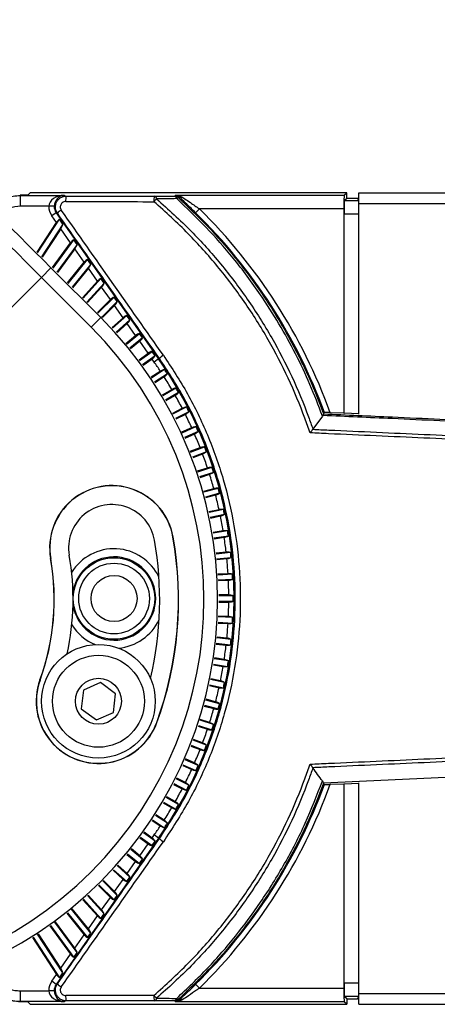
# Model space of a CAD drawing. Header units: millimetres. Extents: x 0 to 420, y 0 to 297.
# Tile 43 of 69: x 172 to 178, y 176 to 189. Entities that reach past the tile are written whole.
import ezdxf

# ---------------------------------------------------------------- set-up
doc = ezdxf.new("R2010")
doc.units = ezdxf.units.MM

msp = doc.modelspace()

# ---------------------------------------------------------------- linework, layer by layer
at = {"color": 7, "linetype": 'Continuous', "lineweight": 25}
for p, q in [((172.2533, 186.58924), (172.25445, 186.5867)), ((172.35112, 186.58924), (172.2533, 186.58924)), ((172.25445, 186.5867), (172.83571, 186.5867)), ((172.25445, 186.44356), (172.25445, 186.5867)), ((172.35112, 186.58924), (172.38237, 186.6205)), ((176.571, 186.62172), (172.45394, 186.62172)), ((172.83571, 186.5867), (172.86115, 186.57665)), ((174.29227, 186.57722), (174.31121, 186.58731)), ((174.31121, 186.58731), (176.53659, 186.58731)), ((176.53659, 186.58731), (176.571, 186.62172)), ((176.53784, 186.51698), (176.571, 186.55014)), ((176.571, 186.55014), (176.571, 186.62172)), ((176.571, 186.55014), (176.71416, 186.55014)), ((176.73074, 186.51698), (176.71416, 186.55014)), ((176.73228, 186.62172), (210.37465, 186.62172)), ((176.73228, 186.47856), (176.73228, 186.62172)), ((172.63028, 186.44356), (172.25445, 186.44356)), ((172.70178, 186.44237), (172.63028, 186.44356)), ((174.57118, 186.35736), (174.62131, 186.40839)), ((176.53352, 186.40839), (174.62131, 186.40839)), ((176.53352, 186.40839), (176.53352, 183.70352)), ((176.53784, 186.51698), (176.73074, 186.51698)), ((176.73228, 186.47856), (210.37465, 186.47856)), ((176.73228, 183.69234), (176.73228, 186.47856)), ((172.72772, 186.35782), (172.66911, 186.31678)), ((172.73132, 186.22793), (172.66911, 186.31678)), ((172.72772, 186.35782), (174.08269, 184.42273)), ((172.74362, 186.35155), (172.72772, 186.35782)), ((176.53477, 183.70597), (176.53477, 186.33806)), ((176.73228, 186.33806), (176.53477, 186.33806)), ((172.47584, 185.83453), (172.73132, 186.22793)), ((172.48282, 185.82614), (172.77141, 186.27052)), ((172.81608, 186.20672), (172.53502, 185.77393)), ((172.78889, 186.14572), (172.54311, 185.76726)), ((172.81608, 186.20672), (172.77141, 186.27052)), ((172.91864, 185.96041), (172.78889, 186.14572)), ((172.67934, 185.63103), (172.91864, 185.96041)), ((172.6862, 185.62275), (172.96056, 186.00038)), ((173.00437, 185.93782), (172.7379, 185.57105)), ((173.00437, 185.93782), (172.96056, 186.00038)), ((172.97509, 185.87979), (172.74596, 185.56441)), ((173.09925, 185.70248), (172.97509, 185.87979)), ((172.53233, 185.50162), (172.65879, 185.62808)), ((172.65879, 185.62808), (173.31678, 184.97009)), ((172.87939, 185.43098), (173.09925, 185.70248)), ((172.88617, 185.42279), (173.14295, 185.73989)), ((173.18604, 185.67836), (172.93751, 185.37145)), ((173.15477, 185.62318), (172.94555, 185.36482)), ((173.18604, 185.67836), (173.14295, 185.73989)), ((173.27443, 185.45229), (173.15477, 185.62318)), ((171.7993, 184.76859), (172.53233, 185.50162)), ((173.19032, 184.84363), (172.53233, 185.50162)), ((173.07716, 185.23321), (173.27443, 185.45229)), ((173.08387, 185.22508), (173.31989, 185.48721)), ((173.3624, 185.4265), (173.135, 185.17395)), ((173.32921, 185.37406), (173.14305, 185.16732)), ((173.3624, 185.4265), (173.31989, 185.48721)), ((173.44535, 185.2082), (173.32921, 185.37406)), ((173.28042, 185.02853), (173.49253, 185.24064)), ((173.53459, 185.18058), (173.49253, 185.24064)), ((173.27376, 185.03661), (173.44535, 185.2082)), ((173.53459, 185.18058), (173.33148, 184.97747)), ((173.49954, 185.1308), (173.33954, 184.97079)), ((173.61306, 184.96867), (173.49954, 185.1308)), ((173.19032, 184.84363), (173.31678, 184.97009)), ((173.31678, 184.97009), (173.32782, 184.98114)), ((173.47378, 184.82924), (173.66196, 184.99868)), ((173.70369, 184.93908), (173.66196, 184.99868)), ((173.46745, 184.83756), (173.61306, 184.96867)), ((173.70369, 184.93908), (173.52241, 184.77585)), ((173.66684, 184.89188), (173.53011, 184.76876)), ((173.77856, 184.73232), (173.66684, 184.89188)), ((173.6509, 184.62894), (173.77856, 184.73232)), ((173.65679, 184.6203), (173.82916, 184.75989)), ((173.87068, 184.70059), (173.82916, 184.75989)), ((173.87068, 184.70059), (173.70254, 184.56443)), ((173.83206, 184.65591), (173.70986, 184.55695)), ((173.94277, 184.4978), (173.83206, 184.65591)), ((173.82319, 184.41091), (173.94277, 184.4978)), ((173.82862, 184.40198), (173.99509, 184.52292)), ((174.03651, 184.46376), (173.87138, 184.34379)), ((174.03651, 184.46376), (173.99509, 184.52292)), ((173.99616, 184.42156), (173.87829, 184.33593)), ((174.02407, 184.38169), (173.99616, 184.42156)), ((174.08269, 184.42273), (174.02407, 184.38169)), ((174.08269, 184.42273), (174.09318, 184.43008)), ((173.98385, 184.18408), (174.10502, 184.26277)), ((173.9888, 184.17487), (174.15879, 184.28526)), ((174.19812, 184.2247), (174.02844, 184.11451)), ((174.15571, 184.18473), (174.03493, 184.1063)), ((174.13241, 183.94905), (174.2563, 184.02058)), ((174.13687, 183.93959), (174.31117, 184.04023)), ((174.34727, 183.97769), (174.17329, 183.87724)), ((174.30282, 183.93999), (174.17934, 183.8687)), ((174.26845, 183.70648), (174.39469, 183.7708)), ((174.27241, 183.6968), (174.45051, 183.78755)), ((174.48329, 183.72321), (174.3055, 183.63262)), ((174.43693, 183.68789), (174.31109, 183.62378)), ((176.2494, 183.66744), (176.12302, 183.49351)), ((176.25347, 183.67427), (176.2494, 183.66744)), ((176.26431, 183.69629), (176.26437, 183.69658)), ((176.26437, 183.69658), (176.27593, 183.71236)), ((176.53352, 183.70352), (176.35239, 183.71143)), ((176.53352, 183.70352), (176.53477, 183.70597)), ((176.73228, 183.69735), (176.53477, 183.70597)), ((174.39159, 183.45704), (174.51981, 183.51413)), ((174.39503, 183.44716), (174.57644, 183.52793)), ((174.60581, 183.46196), (174.4247, 183.38133)), ((174.55766, 183.42912), (174.42983, 183.3722)), ((176.12302, 183.49351), (176.1217, 183.49179)), ((174.50147, 183.2014), (174.63133, 183.25125)), ((174.50439, 183.19136), (174.6886, 183.26208)), ((174.71448, 183.19466), (174.53056, 183.12406)), ((174.66468, 183.16438), (174.5352, 183.11468)), ((174.59778, 182.94029), (174.72895, 182.9829)), ((174.60017, 182.93011), (174.7867, 182.99071)), ((174.80902, 182.92204), (174.62277, 182.86152)), ((174.7577, 182.89441), (174.6269, 182.85191)), ((174.68025, 182.67441), (174.81238, 182.70981)), ((174.6821, 182.66412), (174.87047, 182.71459)), ((174.88916, 182.64484), (174.70105, 182.59444)), ((174.83646, 182.61993), (174.70468, 182.58462)), ((174.74863, 182.40451), (174.88141, 182.43273)), ((174.74993, 182.39413), (174.93966, 182.43446)), ((174.95468, 182.36383), (174.7652, 182.32355)), ((174.90075, 182.34171), (174.7683, 182.31356)), ((174.80272, 182.13133), (174.93584, 182.15242)), ((174.80348, 182.1209), (174.99411, 182.15109)), ((174.27264, 182.06663), (174.27486, 182.06702)), ((175.0054, 182.07977), (174.81501, 182.04962)), ((174.95039, 182.06051), (174.81758, 182.03947)), ((174.84238, 181.85564), (174.97552, 181.86964)), ((174.84258, 181.84518), (175.03364, 181.86527)), ((172.65575, 181.78153), (172.65354, 181.78114)), ((175.04119, 181.79345), (174.85035, 181.77339)), ((174.98525, 181.77709), (174.85238, 181.76313)), ((174.86747, 181.5782), (175.00035, 181.58517)), ((174.86713, 181.56775), (175.05817, 181.57776)), ((175.06194, 181.50565), (174.8711, 181.49565)), ((175.00522, 181.49224), (174.87259, 181.48529)), ((175.06761, 181.28937), (174.87704, 181.28937)), ((174.87721, 181.21715), (175.06761, 181.21715)), ((175.01026, 181.29979), (174.87793, 181.29979)), ((174.87815, 181.20673), (175.01026, 181.20673)), ((174.86865, 180.93869), (175.05817, 180.92876)), ((175.06194, 181.00087), (174.87228, 181.01081)), ((175.00522, 181.01428), (174.87372, 181.02117)), ((174.86904, 180.92824), (175.00035, 180.92135)), ((175.04119, 180.71307), (174.85285, 180.73286)), ((174.98525, 180.72943), (174.85484, 180.74313)), ((174.84528, 180.65057), (174.97552, 180.63688)), ((174.84544, 180.66104), (175.03364, 180.64125)), ((175.0054, 180.42675), (174.81882, 180.4563)), ((174.95039, 180.44601), (174.82134, 180.46645)), ((174.80692, 180.37452), (174.93584, 180.3541)), ((174.80763, 180.38496), (174.99411, 180.35543)), ((172.51518, 180.17473), (172.51306, 180.1755)), ((174.95468, 180.14269), (174.77027, 180.18189)), ((174.90075, 180.16481), (174.77332, 180.19189)), ((173.08687, 180.04092), (173.05945, 179.79449)), ((173.314, 180.1404), (173.08687, 180.04092)), ((173.51372, 179.99343), (173.314, 180.1404)), ((174.75408, 180.10085), (174.88141, 180.07379)), ((174.75534, 180.11124), (174.93966, 180.07206)), ((173.4863, 179.747), (173.51372, 179.99343)), ((174.88916, 179.86168), (174.70733, 179.9104)), ((174.83646, 179.88659), (174.71091, 179.92023)), ((173.05945, 179.79449), (173.25917, 179.64752)), ((174.6869, 179.83033), (174.81238, 179.7967)), ((174.6887, 179.84063), (174.87047, 179.79193)), ((173.25917, 179.64752), (173.4863, 179.747)), ((174.80902, 179.58448), (174.63018, 179.64259)), ((174.7577, 179.61211), (174.63427, 179.65222)), ((174.05799, 179.61319), (174.06011, 179.61242)), ((174.60556, 179.56371), (174.72895, 179.52361)), ((174.6079, 179.5739), (174.7867, 179.51581)), ((174.71448, 179.31186), (174.53903, 179.37921)), ((174.66468, 179.34214), (174.54362, 179.38861)), ((174.51028, 179.30173), (174.63133, 179.25526)), ((174.51316, 179.31179), (174.6886, 179.24444)), ((174.60581, 179.04456), (174.43413, 179.12099)), ((174.55766, 179.0774), (174.43921, 179.13014)), ((174.40135, 179.04514), (174.51981, 178.99239)), ((174.40475, 179.05503), (174.57644, 178.97859)), ((176.12169, 179.01473), (176.12302, 179.013)), ((174.48329, 178.78331), (174.31578, 178.86866)), ((174.43693, 178.81863), (174.32133, 178.87753)), ((178.26762, 178.90145), (176.26363, 178.81095)), ((174.27904, 178.79464), (174.39469, 178.73571)), ((174.28296, 178.80434), (174.45051, 178.71897)), ((176.26363, 178.81095), (176.25868, 178.81072)), ((176.25868, 178.81072), (176.26426, 178.81009)), ((176.27593, 178.79416), (176.26426, 178.81009)), ((176.35239, 178.79509), (176.53352, 178.803)), ((176.53352, 178.803), (176.53477, 178.80055)), ((176.53352, 178.803), (176.53352, 176.09813)), ((176.53477, 178.80055), (176.73228, 178.80917)), ((176.53477, 176.16846), (176.53477, 178.80055)), ((176.73228, 176.02795), (176.73228, 178.81418)), ((174.34727, 178.52883), (174.1843, 178.62292)), ((174.30282, 178.56653), (174.19032, 178.63148)), ((174.14373, 178.55093), (174.2563, 178.48594)), ((174.14815, 178.56041), (174.31117, 178.46629)), ((174.19812, 178.28182), (174.04008, 178.38445)), ((174.15571, 178.32179), (174.04654, 178.39268)), ((173.99576, 178.3147), (174.10502, 178.24375)), ((174.00068, 178.32394), (174.15879, 178.22126)), ((174.08269, 178.08379), (172.72772, 176.14869)), ((173.83558, 178.0866), (173.94277, 178.00872)), ((173.84097, 178.09557), (173.99509, 177.9836)), ((174.03651, 178.04276), (173.88351, 178.15392)), ((173.99616, 178.08496), (173.89039, 178.16181)), ((173.99616, 178.08496), (174.02407, 178.12483)), ((174.08269, 178.08379), (174.02407, 178.12483)), ((174.08269, 178.08379), (174.09318, 178.07644)), ((173.83206, 177.85061), (173.72231, 177.93949)), ((173.83206, 177.85061), (173.94277, 178.00872)), ((173.99509, 177.9836), (174.03651, 178.04276)), ((173.66362, 177.86728), (173.77856, 177.7742)), ((173.66948, 177.87594), (173.82916, 177.74663)), ((173.87068, 177.80593), (173.71502, 177.93198)), ((173.82916, 177.74663), (173.87068, 177.80593)), ((173.70369, 177.56744), (173.5351, 177.71923)), ((173.66684, 177.61464), (173.54278, 177.72635)), ((173.66684, 177.61464), (173.77856, 177.7742)), ((173.48037, 177.65733), (173.61306, 177.53784)), ((173.48667, 177.66567), (173.66196, 177.50784)), ((173.66196, 177.50784), (173.70369, 177.56744)), ((173.28633, 177.45734), (173.44535, 177.29832)), ((173.29307, 177.46534), (173.49253, 177.26587)), ((173.53459, 177.32594), (173.34426, 177.51627)), ((173.49954, 177.37572), (173.35229, 177.52298)), ((173.49954, 177.37572), (173.61306, 177.53784)), ((173.3624, 177.08002), (173.14301, 177.32367)), ((173.32921, 177.13246), (173.15139, 177.32994)), ((173.32921, 177.13246), (173.44535, 177.29832)), ((173.49253, 177.26587), (173.53459, 177.32594)), ((173.08207, 177.26786), (173.27443, 177.05423)), ((173.08922, 177.2755), (173.31989, 177.01931)), ((172.86815, 177.08943), (173.09925, 176.80404)), ((172.87569, 177.09667), (173.14295, 176.76663)), ((173.18604, 176.82816), (172.93194, 177.14195)), ((173.15477, 176.88334), (172.94064, 177.14777)), ((173.15477, 176.88334), (173.27443, 177.05423)), ((173.31989, 177.01931), (173.3624, 177.08002)), ((172.64516, 176.92252), (172.91864, 176.54611)), ((172.65307, 176.92936), (172.96056, 176.50614)), ((173.00437, 176.5687), (172.71163, 176.97162)), ((172.97509, 176.62673), (172.72063, 176.97697)), ((172.41375, 176.76761), (172.73132, 176.27859)), ((172.42201, 176.77403), (172.77141, 176.236)), ((172.81608, 176.2998), (172.48271, 176.81314)), ((172.78889, 176.3608), (172.49197, 176.81801)), ((172.97509, 176.62673), (173.09925, 176.80404)), ((173.14295, 176.76663), (173.18604, 176.82816)), ((172.78889, 176.3608), (172.91864, 176.54611)), ((172.96056, 176.50614), (173.00437, 176.5687)), ((172.66911, 176.18974), (172.73132, 176.27859)), ((172.77141, 176.236), (172.81608, 176.2998)), ((172.72772, 176.14869), (172.66911, 176.18974)), ((172.72772, 176.14869), (172.74362, 176.15497)), ((174.62131, 176.09813), (174.57118, 176.14916)), ((176.53477, 176.16846), (176.73228, 176.16846)), ((172.25445, 175.91982), (172.25445, 176.06296)), ((172.25445, 176.06296), (172.63028, 176.06296)), ((172.70178, 176.06415), (172.63028, 176.06296)), ((174.62131, 176.09813), (176.53352, 176.09813)), ((176.571, 175.95637), (176.53784, 175.98954)), ((176.73074, 175.98954), (176.53784, 175.98954)), ((176.71416, 175.95637), (176.73074, 175.98954)), ((176.73228, 176.02795), (210.37465, 176.02795)), ((176.73228, 175.8848), (176.73228, 176.02795)), ((172.25445, 175.91982), (172.2533, 175.91728)), ((172.35112, 175.91728), (172.2533, 175.91728)), ((172.83571, 175.91982), (172.25445, 175.91982)), ((172.35112, 175.91728), (172.38237, 175.88602)), ((172.45394, 175.8848), (176.571, 175.8848)), ((172.86115, 175.92987), (172.83571, 175.91982)), ((174.31121, 175.91921), (174.29227, 175.92929)), ((176.53659, 175.91921), (174.31121, 175.91921)), ((176.571, 175.8848), (176.53659, 175.91921)), ((176.571, 175.95637), (176.571, 175.8848)), ((176.571, 175.95637), (176.71416, 175.95637)), ((176.73228, 175.8848), (210.37465, 175.8848))]:
    msp.add_line(p, q, dxfattribs=at)
at = {"color": 7, "linetype": 'Continuous', "lineweight": 25, "flags": 128}
for points in [[(174.35497, 186.5666), (174.35192, 186.56499), (174.34017, 186.55878)], [(174.34017, 175.94774), (174.34488, 175.94525), (174.35497, 175.93992)]]:
    msp.add_lwpolyline(points, dxfattribs=at)
at = {"color": 7, "linetype": 'Continuous', "lineweight": 25}
for centre, radius in [((173.49308, 181.25326), 0.53916), ((173.49308, 181.25326), 0.46762), ((173.49308, 181.25326), 0.30421), ((173.28659, 179.89396), 0.75159), ((173.28659, 179.89396), 0.60843), ((173.28659, 179.89396), 0.30421)]:
    msp.add_circle(centre, radius, dxfattribs=at)
for centre, radius, start, end in [((173.03808, 186.52203), 0.18517, 162.845525, 185.252828), ((174.23774, 186.52012), 0.21734, 165.461633, 184.488722), ((174.67666, 185.94936), 0.85817, 136.355926, 139.813266), ((174.0163, 186.53657), 0.03968, 7.338761, 73.812623), ((174.2813, 186.53789), 0.04084, 7.489774, 74.420823), ((174.29222, 186.50566), 0.07156, 47.928958, 89.962076), ((174.37789, 186.49561), 0.07357, 120.841117, 139.688673), ((174.38567, 186.60722), 0.05091, 232.921659, 289.804707), ((169.55621, 181.25326), 7.22708, 19.885019, 45.504682), ((172.94483, 186.15337), 0.28242, 122.11012, 135.436081), ((169.55621, 181.25326), 7.15554, 20.100212, 45.504682), ((169.58713, 181.24045), 5.27451, 225, 45), ((169.58713, 181.24045), 5.09567, 225, 45), ((174.3347, 184.17548), 0.35093, 122.600525, 133.489943), ((169.55621, 181.25326), 5.45425, 33.488759, 35), ((169.55621, 181.25326), 5.52581, 325, 35), ((169.55621, 181.25326), 5.51152, 32.624657, 33.375343), ((169.55621, 181.25326), 5.45425, 30.488759, 32.511241), ((169.55621, 181.25326), 5.45425, 27.488759, 29.511241), ((169.55621, 181.25326), 5.51152, 29.624657, 30.375343), ((169.55621, 181.25326), 5.45425, 24.488759, 26.511241), ((169.55621, 181.25326), 5.51152, 26.624657, 27.375343), ((169.55621, 181.25326), 5.45425, 21.488759, 23.511241), ((169.55621, 181.25326), 5.51152, 23.624657, 24.375343), ((169.55621, 181.25326), 5.45425, 18.488759, 20.511241), ((169.55621, 181.25326), 5.51152, 20.624657, 21.375343), ((169.55621, 181.25326), 5.45425, 15.488759, 17.511241), ((169.55621, 181.25326), 5.51152, 17.624657, 18.375343), ((173.4642, 181.92408), 0.82316, 10, 190), ((173.4642, 181.92408), 0.82092, 10, 190), ((169.55621, 181.25326), 5.51152, 14.624657, 15.375343), ((173.4642, 181.92408), 0.57264, 10, 190), ((169.55621, 181.25326), 5.45425, 12.488759, 14.511241), ((169.55621, 181.25326), 5.51152, 11.624657, 12.375343), ((169.55621, 181.25326), 5.45425, 9.488759, 11.511241), ((169.55621, 181.25326), 5.51152, 8.624657, 9.375343), ((169.58713, 181.24045), 4.50951, 346.623213, 10), ((169.58713, 181.24045), 4.75779, 340, 10), ((169.58713, 181.24045), 4.76004, 340, 10), ((169.55621, 181.25326), 5.45425, 6.488759, 8.511241), ((173.49308, 181.25326), 0.65843, 25.609531, 148.399192), ((169.55621, 181.25326), 5.51152, 5.624657, 6.375343), ((169.58713, 181.24045), 3.11371, 340, 10), ((169.58713, 181.24045), 3.11596, 340, 10), ((169.58713, 181.24045), 3.36424, 347.669597, 10), ((173.49308, 181.25326), 0.55112, 190.008998, 170.3668), ((169.55621, 181.25326), 5.45425, 3.488759, 5.511241), ((169.55621, 181.25326), 5.45425, 0.488759, 2.511241), ((169.55621, 181.25326), 5.51152, 2.624657, 3.375343), ((169.55621, 181.25326), 5.45425, 357.488759, 359.511241), ((169.55621, 181.25326), 5.51152, 359.624657, 0.375343), ((173.49308, 181.25326), 0.65843, 275.067512, 334.766267), ((169.55621, 181.25326), 5.51152, 356.624657, 357.375343), ((173.49308, 181.25326), 0.65843, 211.976606, 247.656418), ((169.55621, 181.25326), 5.45425, 354.488759, 356.511241), ((169.55621, 181.25326), 5.51152, 353.624657, 354.375343), ((169.55621, 181.25326), 5.45425, 351.488759, 353.511241), ((169.55621, 181.25326), 5.51152, 350.624657, 351.375343), ((169.55621, 181.25326), 5.45425, 348.488759, 350.511241), ((173.28659, 179.89396), 0.82316, 160, 340), ((173.28659, 179.89396), 0.82092, 160, 340), ((169.55621, 181.25326), 5.45425, 345.488759, 347.511241), ((169.55621, 181.25326), 5.51152, 347.624657, 348.375343), ((169.55621, 181.25326), 5.45425, 342.488759, 344.511241), ((169.55621, 181.25326), 5.51152, 344.624657, 345.375343), ((169.55621, 181.25326), 5.45425, 339.488759, 341.511241), ((169.55621, 181.25326), 5.51152, 341.624657, 342.375343), ((169.55621, 181.25326), 5.45425, 336.488759, 338.511241), ((169.55621, 181.25326), 5.51152, 338.624657, 339.375343), ((169.55621, 181.25326), 5.45425, 333.488759, 335.511241), ((169.55621, 181.25326), 5.51152, 335.624657, 336.375343), ((169.55621, 181.25326), 5.45425, 330.488759, 332.511241), ((169.55621, 181.25326), 5.51152, 332.624657, 333.375343), ((169.55621, 181.25326), 7.15554, 314.495318, 339.899788), ((169.55621, 181.25326), 7.22708, 314.495318, 340.114981), ((169.55621, 181.25326), 5.45425, 327.488759, 329.511241), ((169.55621, 181.25326), 5.51152, 329.624657, 330.375343), ((169.55621, 181.25326), 5.45425, 325, 326.511241), ((169.55621, 181.25326), 5.51152, 326.624657, 327.375343), ((174.3347, 178.33104), 0.35093, 226.510057, 237.399475), ((172.94483, 176.35315), 0.28242, 224.563919, 237.88988), ((173.03808, 175.98449), 0.18517, 174.747172, 197.154475), ((174.23774, 175.98639), 0.21734, 175.511274, 194.538378), ((174.67665, 176.55716), 0.85816, 220.186697, 223.644084), ((174.01629, 175.96995), 0.03968, 286.186893, 352.660707), ((174.2813, 175.96863), 0.04084, 285.578703, 352.509701), ((174.29222, 176.00086), 0.07156, 270.037924, 312.071043), ((174.37789, 176.0109), 0.07357, 220.311345, 239.159008), ((174.38567, 175.8993), 0.05091, 70.195293, 127.078341)]:
    msp.add_arc(centre, radius, start, end, dxfattribs=at)
for centre, major_axis, ratio, start_param, end_param in [((173.07052, 186.03981), (-11.79044, 11.79044), 0.03492077, 1.2900642, 1.57079633), ((172.94406, 185.91335), (-11.91697, 11.91697), 0.03454998, 1.2900642, 1.57079633), ((172.45394, 186.62047), (0.07158, 0), 0.01745506, 1.57079633, 3.12413936), ((172.83571, 186.44356), (0.20543, 0.00485), 0.6964659, 1.55434611, 3.10768914), ((172.83571, 186.44356), (0.02632, 0.14107), 0.93100688, 0.1977557, 1.75109874), ((180.31375, 187.81803), (71.50795, 0), 0.01745506, 4.60797871, 4.62436351), ((176.53664, 186.40839), (0, 0.17895), 0.01745506, 0.01745329, 1.57079633), ((172.8452, 186.43981), (-0.19995, 0.07898), 0.99887322, 0.3591266, 0.98654116), ((172.8452, 186.43981), (0.13345, -0.05271), 0.99774961, 3.50071926, 4.12813381), ((180.31375, 187.74646), (71.57953, 0), 0.01743761, 4.60797871, 4.62436351), ((176.53789, 186.33806), (0, 0.17895), 0.01745506, 0.01745329, 1.57079633), ((176.73072, 186.33806), (0, 0.17895), 0.00872687, 4.71238898, 6.26573201), ((180.25514, 172.37744), (-71.49149, 102.17046), 0.01501272, 4.8201194, 4.8390795), ((180.31375, 172.41848), (-71.56308, 102.17045), 0.01501786, 4.82010528, 4.83906538), ((172.74744, 186.20491), (0.03912, 0.06749), 0.3305508, 0.49122449, 1.41851971), ((172.77277, 186.16874), (0.03912, 0.06749), 0.3305508, 4.56011236, 5.48740758), ((172.93445, 185.93784), (0.042, 0.0637), 0.33875624, 0.5101625, 1.43745772), ((172.95929, 185.90236), (0.042, 0.0637), 0.33875624, 4.57905037, 5.50634559), ((173.11479, 185.68028), (0.0448, 0.06001), 0.34590975, 0.52985582, 1.45715104), ((173.13923, 185.64538), (0.0448, 0.06001), 0.34590975, 4.59874369, 5.52603891), ((173.28976, 185.43039), (0.04751, 0.0564), 0.35194593, 0.55022043, 1.47751565), ((173.31387, 185.39597), (0.04751, 0.0564), 0.35194593, 4.6191083, 5.54640352), ((173.46052, 185.18653), (0.05016, 0.05283), 0.35680639, 0.57115616, 1.49845138), ((173.48437, 185.15247), (0.05016, 0.05283), 0.35680639, 4.64004403, 5.56733925), ((173.62812, 184.94717), (0.05276, 0.04929), 0.36044191, 0.59254796, 1.51984318), ((173.65178, 184.91338), (0.05276, 0.04929), 0.36044191, 4.66143584, 5.58873105), ((173.79354, 184.71093), (0.0553, 0.04576), 0.36281426, 0.61426815, 1.54156337), ((173.81708, 184.6773), (0.0553, 0.04576), 0.36281426, 4.68315602, 5.61045124), ((173.95772, 184.47645), (0.05781, 0.04223), 0.36389788, 0.63617948, 1.5634747), ((173.98121, 184.4429), (0.05781, 0.04223), 0.36389788, 4.70506735, 5.63236257), ((180.25514, 190.12908), (71.49149, 102.17046), 0.01501272, 4.58569846, 4.60465857), ((173.98121, 178.06362), (0.05781, -0.04223), 0.36389788, 0.65082274, 1.57811796), ((180.31375, 190.08804), (71.56308, 102.17045), 0.01501786, 4.58571258, 4.60467268), ((173.95772, 178.03007), (0.05781, -0.04223), 0.36389788, 4.71971061, 5.64700583), ((173.81708, 177.82922), (0.0553, -0.04576), 0.36281426, 0.67273407, 1.60002929), ((173.79354, 177.79559), (0.0553, -0.04576), 0.36281426, 4.74162194, 5.66891716), ((173.65178, 177.59314), (0.05276, -0.04929), 0.36044191, 0.69445425, 1.62174947), ((173.62812, 177.55935), (0.05276, -0.04929), 0.36044191, 4.76334212, 5.69063734), ((173.46052, 177.31999), (-0.05016, 0.05283), 0.35680639, 1.64314127, 2.57043649), ((173.48437, 177.35405), (-0.05016, 0.05283), 0.35680639, 3.85743871, 4.78473393), ((173.28976, 177.07613), (-0.04751, 0.0564), 0.35194593, 1.664077, 2.59137222), ((173.31387, 177.11055), (-0.04751, 0.0564), 0.35194593, 3.87837444, 4.80566966), ((173.11479, 176.82624), (-0.0448, 0.06001), 0.34590975, 1.68444161, 2.61173683), ((173.13923, 176.86114), (-0.0448, 0.06001), 0.34590975, 3.89873905, 4.82603427), ((172.93445, 176.56868), (-0.042, 0.0637), 0.33875624, 1.70413494, 2.63143015), ((172.95929, 176.60416), (-0.042, 0.0637), 0.33875624, 3.91843237, 4.84572759), ((172.74744, 176.30161), (-0.03912, 0.06749), 0.3305508, 1.72307295, 2.65036816), ((172.77277, 176.33778), (-0.03912, 0.06749), 0.3305508, 3.93737038, 4.8646656), ((172.8452, 176.06671), (0.19995, 0.07898), 0.99887322, 2.1550515, 2.78246605), ((172.8452, 176.06671), (0.13345, 0.05271), 0.99774961, 2.1550515, 2.78246605), ((176.53789, 176.16846), (0, 0.17895), 0.01745506, 1.57079633, 3.12413936), ((176.73072, 176.16846), (0, 0.17895), 0.00872687, 3.15904595, 4.71238898), ((172.83571, 176.06296), (0.20543, -0.00485), 0.6964659, 3.17549616, 4.7288392), ((172.83571, 176.06296), (-0.02632, 0.14107), 0.93100688, 1.39049392, 2.94383695), ((180.31375, 174.76006), (71.57953, 0), 0.01743761, 1.65882187, 1.67520659), ((176.53664, 176.09813), (0, 0.17895), 0.01745506, 1.57079633, 3.12413936), ((172.45394, 175.88604), (0.07158, 0), 0.01745506, 3.15904595, 4.71238898), ((180.31375, 174.68849), (71.50795, 0), 0.01745506, 1.65882187, 1.67520659)]:
    msp.add_ellipse(centre, major_axis=major_axis, ratio=ratio, start_param=start_param, end_param=end_param, dxfattribs=at)
for points, knots in [([(171.87322, 186.4387), (171.88097, 186.44632), (171.93437, 186.4989), (172.06245, 186.56672), (172.19045, 186.58004), (172.25445, 186.5867)], [0, 0, 0, 0, 0.078160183, 0.539081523, 1, 1, 1, 1]), ([(172.74362, 186.35155), (172.73572, 186.36554), (172.7199, 186.39356), (172.71542, 186.44247), (172.7262, 186.48961), (172.7521, 186.53068), (172.79001, 186.56083), (172.82862, 186.57498), (172.85288, 186.57622), (172.86115, 186.57665)], [0, 0, 0, 0, 0.15351269, 0.30737119, 0.46041214, 0.61300485, 0.76607506, 0.9203298, 1, 1, 1, 1]), ([(174.02736, 186.57468), (174.07167, 186.5751), (174.16029, 186.57594), (174.24828, 186.5768), (174.29227, 186.57722)], [0, 0, 0, 0, 0.50001884, 1, 1, 1, 1]), ([(174.32179, 186.54321), (174.2776, 186.54294), (174.18921, 186.54241), (174.10017, 186.5419), (174.05565, 186.54164)], [0, 0, 0, 0, 0.49993989, 1, 1, 1, 1]), ([(174.05565, 186.54164), (174.21071, 186.40191), (174.51053, 186.13172), (174.90888, 185.68357), (175.26673, 185.21205), (175.58116, 184.71306), (175.85062, 184.19159), (176.0218, 183.78328), (176.10414, 183.54756), (176.12302, 183.49351)], [0, 0, 0, 0, 0.16811617, 0.32508602, 0.48205543, 0.64429853, 0.79912299, 0.95394733, 1, 1, 1, 1]), ([(174.35497, 186.5666), (174.34622, 186.57354), (174.33234, 186.58455), (174.31699, 186.58701), (174.3113, 186.58731), (174.31121, 186.58731)], [0, 0, 0, 0, 0.626223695, 0.993808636, 1, 1, 1, 1]), ([(174.31121, 186.58731), (174.31138, 186.58731), (174.32327, 186.58709), (174.35544, 186.5841), (174.38457, 186.5689), (174.40292, 186.55932)], [0, 0, 0, 0, 0.00535512, 0.37341157, 1, 1, 1, 1]), ([(176.2494, 183.66744), (176.19624, 183.80708), (176.08993, 184.08635), (175.89656, 184.4937), (175.67844, 184.89081), (175.40709, 185.31717), (175.08713, 185.74488), (174.71645, 186.16998), (174.4536, 186.41856), (174.32179, 186.54321)], [0, 0, 0, 0, 0.12808661, 0.25617325, 0.38634783, 0.51652245, 0.68942454, 0.8442607, 1, 1, 1, 1]), ([(174.34017, 186.55878), (174.47189, 186.43412), (174.73533, 186.18478), (175.10692, 185.75849), (175.45575, 185.29199), (175.77261, 184.78219), (176.04477, 184.25118), (176.19644, 183.88305), (176.2643, 183.69634), (176.26431, 183.69629)], [0, 0, 0, 0, 0.15631003, 0.3126199, 0.48667498, 0.65766946, 0.82896324, 0.9999575, 1, 1, 1, 1]), ([(174.57118, 186.35736), (174.53139, 186.39618), (174.46441, 186.46153), (174.39164, 186.53102), (174.36357, 186.55826), (174.35497, 186.5666)], [0, 0, 0, 0, 0.50358147, 0.84789282, 1, 1, 1, 1]), ([(174.40292, 186.55932), (174.41168, 186.55325), (174.44122, 186.5328), (174.51506, 186.48245), (174.58138, 186.43622), (174.62131, 186.40839)], [0, 0, 0, 0, 0.14370423, 0.48449872, 1, 1, 1, 1]), ([(172.25445, 186.44356), (172.20648, 186.43853), (172.11055, 186.42848), (172.01615, 186.37903), (171.97752, 186.34125), (171.97325, 186.33708)], [0, 0, 0, 0, 0.47075331, 0.94150735, 1, 1, 1, 1]), ([(172.85369, 186.50508), (172.84954, 186.50487), (172.83737, 186.50427), (172.818, 186.49723), (172.79896, 186.48219), (172.78595, 186.46166), (172.78053, 186.43807), (172.7828, 186.41359), (172.79074, 186.39959), (172.79471, 186.39259)], [0, 0, 0, 0, 0.080120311, 0.235035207, 0.388318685, 0.540675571, 0.693216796, 0.846614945, 1, 1, 1, 1]), ([(176.085, 183.44448), (176.06269, 183.50906), (175.97798, 183.75424), (175.8034, 184.17014), (175.53586, 184.68782), (175.22362, 185.18317), (174.86828, 185.65125), (174.47273, 186.09615), (174.17502, 186.36439), (174.02107, 186.50312)], [0, 0, 0, 0, 0.05485942, 0.20824538, 0.3616315, 0.5223732, 0.67789741, 0.83342212, 1, 1, 1, 1]), ([(174.14563, 184.47113), (174.25587, 184.30333), (174.47634, 183.96773), (174.74032, 183.41546), (174.94828, 182.83084), (175.09086, 182.21797), (175.16509, 181.5932), (175.16707, 180.96402), (175.09939, 180.33873), (174.96321, 179.72448), (174.75639, 179.1308), (174.48941, 178.56074), (174.2601, 178.21032), (174.14563, 178.03539)], [0, 0, 0, 0, 0.08787105, 0.17574204, 0.26724282, 0.35903598, 0.45053677, 0.54200803, 0.63377136, 0.7252426, 0.81673091, 0.90851152, 1, 1, 1, 1]), ([(174.09318, 178.07644), (174.2061, 178.24915), (174.43228, 178.59513), (174.69559, 179.15791), (174.89956, 179.74401), (175.03387, 180.35041), (175.10062, 180.96772), (175.09866, 181.58886), (175.02545, 182.20565), (174.88483, 182.81069), (174.67974, 183.38785), (174.41937, 183.93309), (174.20191, 184.26442), (174.09318, 184.43008)], [0, 0, 0, 0, 0.09148204, 0.18325605, 0.27473826, 0.36621777, 0.45798894, 0.54946857, 0.64097437, 0.732772, 0.8242776, 0.91213881, 1, 1, 1, 1]), ([(174.10502, 184.26277), (174.10641, 184.26366), (174.11417, 184.26861), (174.1289, 184.27643), (174.14609, 184.283), (174.15501, 184.28459), (174.15879, 184.28526)], [0, 0, 0, 0, 0.07356308, 0.41029926, 0.75033757, 1, 1, 1, 1]), ([(174.19812, 184.2247), (174.19479, 184.22001), (174.18813, 184.21061), (174.17245, 184.19629), (174.16072, 184.18819), (174.15571, 184.18473)], [0, 0, 0, 0, 0.363607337, 0.728134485, 1, 1, 1, 1]), ([(174.2563, 184.02058), (174.25773, 184.02139), (174.26573, 184.02593), (174.28085, 184.03297), (174.29836, 184.03864), (174.30736, 184.03975), (174.31117, 184.04023)], [0, 0, 0, 0, 0.07356308, 0.41029926, 0.75033757, 1, 1, 1, 1]), ([(174.34727, 183.97769), (174.3437, 183.97318), (174.33656, 183.96414), (174.32015, 183.95066), (174.30801, 183.94319), (174.30282, 183.93999)], [0, 0, 0, 0, 0.36360734, 0.72813448, 1, 1, 1, 1]), ([(174.39469, 183.7708), (174.39616, 183.77154), (174.40439, 183.77565), (174.41985, 183.78189), (174.43764, 183.78663), (174.44668, 183.78728), (174.45051, 183.78755)], [0, 0, 0, 0, 0.073563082, 0.41029926, 0.750337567, 1, 1, 1, 1]), ([(174.48329, 183.72321), (174.47949, 183.71889), (174.47188, 183.71024), (174.4548, 183.69764), (174.44228, 183.69081), (174.43693, 183.68789)], [0, 0, 0, 0, 0.36360734, 0.72813448, 1, 1, 1, 1]), ([(176.26431, 183.69629), (176.26388, 183.69502), (176.263, 183.69248), (176.2581, 183.68355), (176.25464, 183.6766), (176.25347, 183.67427)], [0, 0, 0, 0, 0.39955767, 0.79806579, 1, 1, 1, 1]), ([(180.32285, 183.4926), (180.11266, 183.50179), (179.4821, 183.52937), (178.4313, 183.57591), (177.28523, 183.62734), (176.55952, 183.6603), (176.25374, 183.67426), (176.25347, 183.67427)], [0, 0, 0, 0, 0.15486045, 0.46459041, 0.77432041, 0.99979929, 1, 1, 1, 1]), ([(176.26437, 183.69658), (176.56766, 183.68277), (177.29041, 183.64987), (178.43365, 183.59859), (179.48369, 183.55206), (180.1138, 183.52449), (180.32384, 183.5153)], [0, 0, 0, 0, 0.224338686, 0.534605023, 0.844871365, 1, 1, 1, 1]), ([(176.35239, 183.71143), (176.34321, 183.7118), (176.32484, 183.71254), (176.30069, 183.71311), (176.28363, 183.71316), (176.27681, 183.71279), (176.27611, 183.71245), (176.27593, 183.71236)], [0, 0, 0, 0, 0.24152506, 0.48345264, 0.71333447, 0.9248009, 1, 1, 1, 1]), ([(174.51981, 183.51413), (174.52132, 183.51479), (174.52976, 183.51846), (174.54553, 183.52388), (174.56354, 183.52769), (174.5726, 183.52786), (174.57644, 183.52793)], [0, 0, 0, 0, 0.07356308, 0.41029926, 0.75033757, 1, 1, 1, 1]), ([(174.60581, 183.46196), (174.60179, 183.45785), (174.59373, 183.4496), (174.57601, 183.43792), (174.56315, 183.43175), (174.55766, 183.42912)], [0, 0, 0, 0, 0.36360734, 0.72813448, 1, 1, 1, 1]), ([(176.1217, 183.49179), (176.1169, 183.48577), (176.10669, 183.47295), (176.09378, 183.4561), (176.08643, 183.44637), (176.0851, 183.4446), (176.085, 183.44448)], [0, 0, 0, 0, 0.420721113, 0.894588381, 0.992578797, 1, 1, 1, 1]), ([(180.31253, 183.25617), (180.03613, 183.26823), (179.33917, 183.29864), (178.43211, 183.33878), (177.38144, 183.38573), (176.66913, 183.41788), (176.16719, 183.44073), (176.085, 183.44448)], [0, 0, 0, 0, 0.196018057, 0.494288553, 0.643393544, 0.941612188, 1, 1, 1, 1]), ([(176.1217, 183.49179), (176.12172, 183.49179), (176.19276, 183.48855), (176.68347, 183.46621), (177.38442, 183.43454), (178.43479, 183.38758), (179.34158, 183.34743), (180.03834, 183.31701), (180.31465, 183.30494)], [0, 0, 0, 0, 0.00001442, 0.05089338, 0.35148568, 0.50177742, 0.80242185, 1, 1, 1, 1]), ([(174.63133, 183.25125), (174.63288, 183.25183), (174.64149, 183.25506), (174.65752, 183.25965), (174.67571, 183.26251), (174.68477, 183.2622), (174.6886, 183.26208)], [0, 0, 0, 0, 0.07356308, 0.41029926, 0.75033757, 1, 1, 1, 1]), ([(174.71448, 183.19466), (174.71025, 183.19076), (174.70178, 183.18295), (174.68347, 183.17221), (174.67031, 183.16672), (174.66468, 183.16438)], [0, 0, 0, 0, 0.36360734, 0.72813448, 1, 1, 1, 1]), ([(174.72895, 182.9829), (174.73052, 182.9834), (174.73929, 182.98618), (174.75554, 182.98992), (174.77385, 182.99182), (174.78288, 182.99104), (174.7867, 182.99071)], [0, 0, 0, 0, 0.07356308, 0.41029926, 0.75033757, 1, 1, 1, 1]), ([(174.80902, 182.92204), (174.80459, 182.91836), (174.79572, 182.91101), (174.77687, 182.90124), (174.76344, 182.89645), (174.7577, 182.89441)], [0, 0, 0, 0, 0.36360734, 0.72813448, 1, 1, 1, 1]), ([(174.81238, 182.70981), (174.81398, 182.71023), (174.82288, 182.71254), (174.8393, 182.71542), (174.85769, 182.71637), (174.86667, 182.71512), (174.87047, 182.71459)], [0, 0, 0, 0, 0.07356308, 0.41029926, 0.75033757, 1, 1, 1, 1]), ([(174.88916, 182.64484), (174.88454, 182.6414), (174.8753, 182.63452), (174.85596, 182.62575), (174.8423, 182.62167), (174.83646, 182.61993)], [0, 0, 0, 0, 0.36360734, 0.72813448, 1, 1, 1, 1]), ([(174.88141, 182.43273), (174.88302, 182.43306), (174.89203, 182.4349), (174.90859, 182.43693), (174.92699, 182.4369), (174.9359, 182.43519), (174.93966, 182.43446)], [0, 0, 0, 0, 0.07356308, 0.41029926, 0.75033757, 1, 1, 1, 1]), ([(174.95468, 182.36383), (174.94989, 182.36064), (174.9403, 182.35425), (174.92053, 182.3465), (174.90667, 182.34315), (174.90075, 182.34171)], [0, 0, 0, 0, 0.36360734, 0.72813448, 1, 1, 1, 1]), ([(174.93584, 182.15242), (174.93747, 182.15266), (174.94656, 182.15403), (174.9632, 182.15518), (174.98158, 182.1542), (174.99038, 182.15202), (174.99411, 182.15109)], [0, 0, 0, 0, 0.073563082, 0.41029926, 0.750337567, 1, 1, 1, 1]), ([(175.0054, 182.07977), (175.00045, 182.07684), (174.99054, 182.07096), (174.9704, 182.06426), (174.95638, 182.06163), (174.95039, 182.06051)], [0, 0, 0, 0, 0.36360734, 0.72813448, 1, 1, 1, 1]), ([(174.97552, 181.86964), (174.97716, 181.86979), (174.98632, 181.87068), (175.00299, 181.87096), (175.0213, 181.86902), (175.02997, 181.86638), (175.03364, 181.86527)], [0, 0, 0, 0, 0.073563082, 0.41029926, 0.750337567, 1, 1, 1, 1]), ([(175.04119, 181.79345), (175.03609, 181.79078), (175.02589, 181.78543), (175.00542, 181.77979), (174.99129, 181.7779), (174.98525, 181.77709)], [0, 0, 0, 0, 0.36360734, 0.72813448, 1, 1, 1, 1]), ([(175.00035, 181.58517), (175.002, 181.58524), (175.01119, 181.58565), (175.02786, 181.58506), (175.04603, 181.58215), (175.05456, 181.57907), (175.05817, 181.57776)], [0, 0, 0, 0, 0.073563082, 0.41029926, 0.750337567, 1, 1, 1, 1]), ([(175.06194, 181.50565), (175.05671, 181.50325), (175.04624, 181.49844), (175.02551, 181.49388), (175.0113, 181.49273), (175.00522, 181.49224)], [0, 0, 0, 0, 0.36360734, 0.72813448, 1, 1, 1, 1]), ([(175.06761, 181.28937), (175.06226, 181.29149), (175.05155, 181.29574), (175.03061, 181.29921), (175.01635, 181.29961), (175.01026, 181.29979)], [0, 0, 0, 0, 0.36360734, 0.72813448, 1, 1, 1, 1]), ([(175.01026, 181.20673), (175.01191, 181.20675), (175.02111, 181.20682), (175.03772, 181.20828), (175.05572, 181.21213), (175.06407, 181.21566), (175.06761, 181.21715)], [0, 0, 0, 0, 0.07356308, 0.41029926, 0.75033757, 1, 1, 1, 1]), ([(175.06194, 181.00087), (175.05671, 181.00327), (175.04624, 181.00808), (175.02551, 181.01264), (175.0113, 181.01379), (175.00522, 181.01428)], [0, 0, 0, 0, 0.363607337, 0.728134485, 1, 1, 1, 1]), ([(175.00035, 180.92135), (175.002, 180.92128), (175.01119, 180.92087), (175.02786, 180.92146), (175.04603, 180.92436), (175.05456, 180.92745), (175.05817, 180.92876)], [0, 0, 0, 0, 0.073563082, 0.41029926, 0.750337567, 1, 1, 1, 1]), ([(175.04119, 180.71307), (175.03609, 180.71574), (175.02589, 180.72109), (175.00542, 180.72673), (174.99129, 180.72862), (174.98525, 180.72943)], [0, 0, 0, 0, 0.36360734, 0.72813448, 1, 1, 1, 1]), ([(174.97552, 180.63688), (174.97716, 180.63672), (174.98632, 180.63583), (175.00299, 180.63555), (175.0213, 180.6375), (175.02997, 180.64014), (175.03364, 180.64125)], [0, 0, 0, 0, 0.07356308, 0.41029926, 0.75033757, 1, 1, 1, 1]), ([(175.0054, 180.42675), (175.00045, 180.42968), (174.99054, 180.43556), (174.9704, 180.44226), (174.95638, 180.44489), (174.95039, 180.44601)], [0, 0, 0, 0, 0.36360734, 0.72813448, 1, 1, 1, 1]), ([(174.93584, 180.3541), (174.93747, 180.35386), (174.94656, 180.35249), (174.9632, 180.35134), (174.98158, 180.35232), (174.99038, 180.3545), (174.99411, 180.35543)], [0, 0, 0, 0, 0.073563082, 0.41029926, 0.750337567, 1, 1, 1, 1]), ([(174.95468, 180.14269), (174.94989, 180.14588), (174.9403, 180.15227), (174.92053, 180.16002), (174.90667, 180.16337), (174.90075, 180.16481)], [0, 0, 0, 0, 0.36360734, 0.72813448, 1, 1, 1, 1]), ([(174.88141, 180.07379), (174.88302, 180.07346), (174.89203, 180.07162), (174.90859, 180.06959), (174.92699, 180.06962), (174.9359, 180.07133), (174.93966, 180.07206)], [0, 0, 0, 0, 0.073563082, 0.41029926, 0.750337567, 1, 1, 1, 1]), ([(174.81238, 179.7967), (174.81398, 179.79629), (174.82288, 179.79398), (174.8393, 179.79109), (174.85769, 179.79015), (174.86667, 179.7914), (174.87047, 179.79193)], [0, 0, 0, 0, 0.07356308, 0.41029926, 0.75033757, 1, 1, 1, 1]), ([(174.88916, 179.86168), (174.88454, 179.86512), (174.8753, 179.872), (174.85596, 179.88077), (174.8423, 179.88485), (174.83646, 179.88659)], [0, 0, 0, 0, 0.36360734, 0.72813448, 1, 1, 1, 1]), ([(174.72895, 179.52361), (174.73052, 179.52312), (174.73929, 179.52034), (174.75554, 179.5166), (174.77385, 179.5147), (174.78288, 179.51548), (174.7867, 179.51581)], [0, 0, 0, 0, 0.07356308, 0.41029926, 0.75033757, 1, 1, 1, 1]), ([(174.80902, 179.58448), (174.80459, 179.58816), (174.79572, 179.59551), (174.77687, 179.60528), (174.76344, 179.61007), (174.7577, 179.61211)], [0, 0, 0, 0, 0.36360734, 0.72813448, 1, 1, 1, 1]), ([(174.63133, 179.25526), (174.63288, 179.25469), (174.64149, 179.25146), (174.65752, 179.24687), (174.67571, 179.24401), (174.68477, 179.24432), (174.6886, 179.24444)], [0, 0, 0, 0, 0.07356308, 0.41029926, 0.75033757, 1, 1, 1, 1]), ([(174.71448, 179.31186), (174.71025, 179.31576), (174.70178, 179.32357), (174.68347, 179.33431), (174.67031, 179.33979), (174.66468, 179.34214)], [0, 0, 0, 0, 0.36360734, 0.72813448, 1, 1, 1, 1]), ([(176.085, 179.06204), (176.16718, 179.06579), (176.66913, 179.08864), (177.38144, 179.12079), (178.43211, 179.16774), (179.33917, 179.20787), (180.03613, 179.23829), (180.31253, 179.25035)], [0, 0, 0, 0, 0.0583884, 0.35660668, 0.50571149, 0.80398162, 1, 1, 1, 1]), ([(180.31465, 179.20157), (180.03834, 179.18951), (179.34157, 179.15909), (178.43479, 179.11894), (177.38441, 179.07198), (176.68347, 179.04031), (176.19276, 179.01797), (176.12171, 179.01473), (176.12169, 179.01473)], [0, 0, 0, 0, 0.197578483, 0.498222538, 0.64851409, 0.949106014, 0.999985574, 1, 1, 1, 1]), ([(174.02106, 176.0034), (174.175, 176.14211), (174.47268, 176.41033), (174.86822, 176.8552), (175.22357, 177.32328), (175.53582, 177.81863), (175.80336, 178.33632), (175.97796, 178.75224), (176.06268, 178.99744), (176.085, 179.06204)], [0, 0, 0, 0, 0.16655546, 0.32208, 0.47760406, 0.63834915, 0.79173684, 0.94512434, 1, 1, 1, 1]), ([(176.12302, 179.013), (176.10413, 178.95894), (176.02178, 178.7232), (175.85059, 178.31487), (175.58112, 177.79339), (175.26668, 177.2944), (174.90882, 176.82288), (174.51049, 176.37476), (174.21068, 176.10459), (174.05565, 175.96488)], [0, 0, 0, 0, 0.04606899, 0.20089489, 0.35572093, 0.51796751, 0.67493676, 0.83190644, 1, 1, 1, 1]), ([(174.51981, 178.99239), (174.52132, 178.99173), (174.52976, 178.98806), (174.54553, 178.98264), (174.56354, 178.97883), (174.5726, 178.97866), (174.57644, 178.97859)], [0, 0, 0, 0, 0.07356308, 0.41029926, 0.75033757, 1, 1, 1, 1]), ([(174.60581, 179.04456), (174.60179, 179.04867), (174.59373, 179.05691), (174.57601, 179.0686), (174.56315, 179.07477), (174.55766, 179.0774)], [0, 0, 0, 0, 0.36360734, 0.72813448, 1, 1, 1, 1]), ([(176.085, 179.06204), (176.08509, 179.06192), (176.08643, 179.06014), (176.09378, 179.05042), (176.10669, 179.03356), (176.11689, 179.02075), (176.12169, 179.01473)], [0, 0, 0, 0, 0.007421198, 0.105497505, 0.57935816, 1, 1, 1, 1]), ([(176.24939, 178.83907), (176.22836, 178.86818), (176.18644, 178.92623), (176.14411, 178.98414), (176.12302, 179.013)], [0, 0, 0, 0, 0.5015951, 1, 1, 1, 1]), ([(174.32179, 175.96331), (174.46105, 176.09532), (174.73505, 176.35504), (175.10322, 176.78237), (175.44536, 177.24248), (175.75521, 177.74241), (176.03195, 178.2784), (176.17691, 178.65218), (176.24939, 178.83907)], [0, 0, 0, 0, 0.16473283, 0.32410313, 0.48347329, 0.65638218, 0.82819113, 1, 1, 1, 1]), ([(176.26426, 178.81009), (176.1925, 178.62647), (176.04899, 178.25924), (175.7748, 177.7288), (175.46627, 177.2307), (175.12336, 176.76924), (174.75437, 176.34066), (174.47975, 176.08014), (174.34017, 175.94774)], [0, 0, 0, 0, 0.16963988, 0.33927981, 0.51334585, 0.67376901, 0.8341923, 1, 1, 1, 1]), ([(174.39469, 178.73571), (174.39616, 178.73498), (174.40439, 178.73087), (174.41985, 178.72463), (174.43764, 178.71989), (174.44668, 178.71924), (174.45051, 178.71897)], [0, 0, 0, 0, 0.07356308, 0.41029926, 0.75033757, 1, 1, 1, 1]), ([(174.48329, 178.78331), (174.47949, 178.78763), (174.47188, 178.79628), (174.4548, 178.80888), (174.44228, 178.81571), (174.43693, 178.81863)], [0, 0, 0, 0, 0.363607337, 0.728134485, 1, 1, 1, 1]), ([(176.24939, 178.83907), (176.25299, 178.83227), (176.25786, 178.82305), (176.25851, 178.81328), (176.25868, 178.81072)], [0, 0, 0, 0, 0.737312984, 1, 1, 1, 1]), ([(176.27593, 178.79416), (176.27687, 178.79394), (176.27876, 178.7935), (176.29099, 178.79334), (176.30887, 178.79357), (176.33029, 178.79418), (176.34547, 178.7948), (176.35239, 178.79509)], [0, 0, 0, 0, 0.19827826, 0.39636813, 0.59983301, 0.81763308, 1, 1, 1, 1]), ([(174.2563, 178.48594), (174.25773, 178.48513), (174.26573, 178.48059), (174.28085, 178.47355), (174.29836, 178.46788), (174.30736, 178.46677), (174.31117, 178.46629)], [0, 0, 0, 0, 0.073563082, 0.41029926, 0.750337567, 1, 1, 1, 1]), ([(174.34727, 178.52883), (174.3437, 178.53334), (174.33656, 178.54238), (174.32015, 178.55586), (174.30801, 178.56333), (174.30282, 178.56653)], [0, 0, 0, 0, 0.36360734, 0.72813448, 1, 1, 1, 1]), ([(174.10502, 178.24375), (174.10641, 178.24286), (174.11417, 178.23791), (174.1289, 178.23009), (174.14609, 178.22352), (174.15501, 178.22193), (174.15879, 178.22126)], [0, 0, 0, 0, 0.073563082, 0.41029926, 0.750337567, 1, 1, 1, 1]), ([(174.19812, 178.28182), (174.19479, 178.28651), (174.18813, 178.29591), (174.17245, 178.31023), (174.16072, 178.31833), (174.15571, 178.32179)], [0, 0, 0, 0, 0.36360734, 0.72813448, 1, 1, 1, 1]), ([(172.2533, 175.91728), (172.18905, 175.92369), (172.06057, 175.93651), (171.91441, 176.01866), (171.84598, 176.08869), (171.82234, 176.11288)], [0, 0, 0, 0, 0.395621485, 0.791243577, 1, 1, 1, 1]), ([(172.25445, 175.91982), (172.22077, 175.92168), (172.12309, 175.92707), (171.9651, 175.98289), (171.87081, 176.07111), (171.82367, 176.11522)], [0, 0, 0, 0, 0.208316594, 0.604159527, 1, 1, 1, 1]), ([(171.93137, 176.20951), (171.96672, 176.17642), (172.03743, 176.11025), (172.15593, 176.06839), (172.22919, 176.06435), (172.25445, 176.06296)], [0, 0, 0, 0, 0.39584091, 0.79168243, 1, 1, 1, 1]), ([(172.86115, 175.92987), (172.8449, 175.93147), (172.81236, 175.93466), (172.76914, 175.95972), (172.73657, 175.9965), (172.71828, 176.04204), (172.71619, 176.09049), (172.7272, 176.12903), (172.73965, 176.1487), (172.74362, 176.15497)], [0, 0, 0, 0, 0.15603051, 0.3124383, 0.46827159, 0.62270949, 0.77588525, 0.92849485, 1, 1, 1, 1]), ([(172.79471, 176.11393), (172.79272, 176.11079), (172.78647, 176.10096), (172.78093, 176.08168), (172.78197, 176.05743), (172.79116, 176.03465), (172.80752, 176.01628), (172.82922, 176.0038), (172.84553, 176.00223), (172.85369, 176.00144)], [0, 0, 0, 0, 0.07150179, 0.22380316, 0.37646046, 0.5304818, 0.68627888, 0.84314165, 1, 1, 1, 1]), ([(174.35497, 175.93992), (174.37444, 175.95873), (174.39757, 175.98107), (174.45765, 176.03873), (174.51051, 176.08969), (174.55869, 176.13691), (174.57118, 176.14916)], [0, 0, 0, 0, 0.325497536, 0.386745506, 0.841016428, 1, 1, 1, 1]), ([(174.62131, 176.09813), (174.60872, 176.08931), (174.5605, 176.05554), (174.48189, 176.00153), (174.42731, 175.96398), (174.40292, 175.9472)], [0, 0, 0, 0, 0.16343986, 0.62607531, 1, 1, 1, 1]), ([(174.29227, 175.92929), (174.24827, 175.92972), (174.16029, 175.93058), (174.07166, 175.93142), (174.02735, 175.93184)], [0, 0, 0, 0, 0.50001951, 1, 1, 1, 1]), ([(174.05565, 175.96488), (174.10017, 175.96462), (174.1892, 175.96411), (174.27759, 175.96358), (174.32179, 175.96331)], [0, 0, 0, 0, 0.50002177, 1, 1, 1, 1]), ([(174.40292, 175.9472), (174.38403, 175.93741), (174.35486, 175.92228), (174.32272, 175.91942), (174.31138, 175.91921), (174.31121, 175.91921)], [0, 0, 0, 0, 0.64399949, 0.99464421, 1, 1, 1, 1]), ([(174.31121, 175.91921), (174.3113, 175.91921), (174.31672, 175.91949), (174.33207, 175.92187), (174.34597, 175.93283), (174.35497, 175.93992)], [0, 0, 0, 0, 0.00619171, 0.35631616, 1, 1, 1, 1])]:
    msp.add_open_spline(points, degree=3, knots=knots, dxfattribs=at)

doc.saveas('drawing.dxf')
